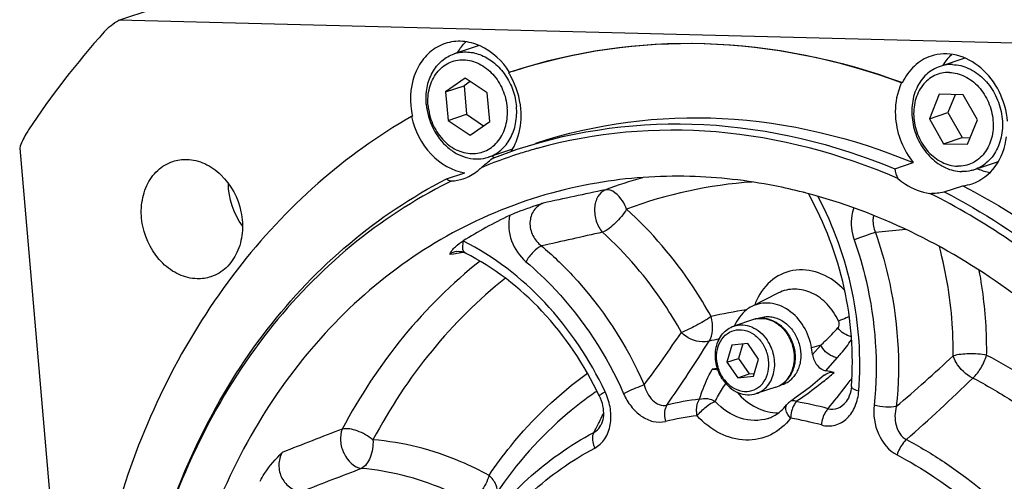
# Model space of a CAD drawing. Header units: millimetres. Extents: x 0 to 420, y 0 to 297.
# Tile 12 of 74: x 163.27 to 180.91, y 38.28 to 46.54. Entities that reach past the tile are written whole.
import ezdxf

# ---------------------------------------------------------------- set-up
doc = ezdxf.new("R2010")
doc.units = ezdxf.units.MM
doc.header["$LTSCALE"] = 23.1
doc.layers.add('COMPONENTS', color=7, linetype='CONTINUOUS')

msp = doc.modelspace()

# ---------------------------------------------------------------- linework, layer by layer
at = {"layer": 'COMPONENTS', "color": 7, "linetype": 'CONTINUOUS'}
for p, q in [((165.04779, 46.53531), (166.60716, 47.0512)), ((185.96243, 45.99346), (165.04779, 46.53531)), ((171.5066, 46.08031), (171.05937, 45.93235)), ((180.2097, 45.8548), (179.76256, 45.70687)), ((172.05195, 45.5992), (172.03539, 45.59362)), ((172.11306, 45.61954), (172.09647, 45.61405)), ((171.25518, 45.49546), (170.90423, 45.24977)), ((170.90423, 45.24977), (171.23601, 45.35953)), ((171.34454, 45.43551), (171.23601, 45.35953)), ((171.23601, 45.35953), (171.28007, 44.8488)), ((171.65021, 45.23044), (171.25518, 45.49546)), ((179.08878, 45.4168), (179.07219, 45.41131)), ((170.90423, 45.24977), (170.94829, 44.73904)), ((171.69428, 44.71971), (171.65021, 45.23044)), ((179.74893, 45.20714), (179.57175, 44.77042)), ((180.17962, 45.19598), (179.74893, 45.20714)), ((180.03319, 45.19977), (179.90353, 44.88018)), ((180.43314, 44.7481), (180.17962, 45.19598)), ((170.30871, 44.81373), (170.29212, 44.80824)), ((170.94829, 44.73904), (171.28007, 44.8488)), ((171.28007, 44.8488), (171.58574, 44.64373)), ((179.57175, 44.77042), (179.90353, 44.88018)), ((179.90353, 44.88018), (180.15704, 44.4323)), ((170.94829, 44.73904), (171.34332, 44.47401)), ((171.34332, 44.47401), (171.69428, 44.71971)), ((179.57175, 44.77042), (179.82526, 44.32254)), ((180.25595, 44.31138), (180.43314, 44.7481)), ((179.82526, 44.32254), (180.15704, 44.4323)), ((179.82526, 44.32254), (180.25595, 44.31138)), ((180.15704, 44.4323), (180.30347, 44.42851)), ((163.27415, 44.24356), (165.41413, 19.44274)), ((172.10275, 44.22359), (171.67184, 44.08103)), ((171.73809, 44.05998), (172.18871, 44.2226)), ((178.95205, 43.87308), (179.28383, 43.98284)), ((180.80689, 43.99842), (180.37503, 43.85555)), ((170.92003, 43.69143), (171.25182, 43.80119)), ((179.83751, 43.46039), (180.16929, 43.57016)), ((171.10281, 42.39387), (171.10181, 42.39372)), ((171.25848, 42.36426), (171.25844, 42.36428)), ((176.86765, 41.64957), (176.38841, 41.40632)), ((176.42297, 41.17384), (176.06921, 41.0568)), ((176.54648, 41.20522), (176.50876, 41.19274)), ((176.03543, 40.71767), (175.94548, 40.40965)), ((176.31792, 40.74586), (176.03543, 40.71767)), ((176.22838, 40.73693), (176.15285, 40.47825)), ((176.51046, 40.46603), (176.31792, 40.74586)), ((177.4795, 40.54546), (177.46044, 40.6648)), ((175.94548, 40.40965), (176.15285, 40.47825)), ((175.94548, 40.40965), (176.13802, 40.12982)), ((176.15285, 40.47825), (176.34539, 40.19842)), ((176.42051, 40.15801), (176.51046, 40.46603)), ((176.13802, 40.12982), (176.34539, 40.19842)), ((176.13802, 40.12982), (176.42051, 40.15801)), ((176.34539, 40.19842), (176.43492, 40.20736)), ((176.82343, 39.96336), (176.46967, 39.84632)), ((176.94129, 40.01183), (176.90376, 39.99941)), ((177.10457, 39.72467), (177.08357, 39.71036)), ((177.18689, 39.78203), (177.10457, 39.72467)), ((173.68663, 39.28406), (173.6868, 39.28438))]:
    msp.add_line(p, q, dxfattribs=at)
at = {"layer": 'COMPONENTS', "color": 9, "linetype": 'CONTINUOUS'}
for p, q in [((179.15049, 42.78484), (178.60435, 42.73464)), ((171.2276, 42.57728), (171.21883, 42.58162)), ((170.97738, 42.34272), (171.04629, 42.35322)), ((171.04629, 42.35322), (171.18606, 42.3745)), ((171.18606, 42.3745), (171.22211, 42.37998)), ((177.62625, 40.71486), (177.46044, 40.6648)), ((177.4795, 40.54546), (177.62625, 40.71486)), ((177.71755, 40.25467), (177.92004, 40.48826)), ((178.1818, 40.11818), (178.15275, 40.08001))]:
    msp.add_line(p, q, dxfattribs=at)
at = {"layer": 'COMPONENTS', "color": 7, "linetype": 'CONTINUOUS'}
for points in [[(171.10181, 42.39372), (171.10544, 42.39426), (171.13329, 42.39625), (171.1621, 42.39456), (171.19171, 42.38917), (171.22198, 42.38003), (171.25252, 42.36719), (171.25844, 42.36428)], [(177.68911, 40.17627), (177.61071, 40.10955), (177.52467, 40.0386), (177.43916, 39.97039), (177.3543, 39.9049), (177.27017, 39.84211), (177.18689, 39.78203)], [(178.1744, 39.97555), (178.17065, 39.93972), (178.16239, 39.89143), (178.15093, 39.84628), (178.13664, 39.80476), (178.11993, 39.76726), (178.10129, 39.73415), (178.08131, 39.70568), (178.07884, 39.70256)], [(173.65764, 39.80758), (173.67345, 39.77206), (173.69207, 39.72278), (173.70674, 39.67467), (173.71776, 39.62796), (173.72553, 39.58212), (173.73013, 39.53756), (173.7317, 39.49474), (173.73036, 39.45321), (173.7262, 39.41342), (173.71933, 39.37589), (173.7098, 39.34049), (173.69778, 39.30779), (173.6868, 39.28438)]]:
    msp.add_lwpolyline(points, dxfattribs=at)
for centre, radius, start, end in [((176.14815, 36.12902), 15.26347, 138.090259, 146.435295), ((171.03678, 44.91039), 1.13376, 34.193546, 34.427485), ((170.84161, 44.8449), 1.40914, 31.401587, 32.095055), ((170.82538, 44.8351), 1.42811, 29.00578, 31.398091), ((175.17242, 36.31597), 9.79365, 108.303438, 108.579584), ((171.71976, 45.12716), 1.44545, 184.956534, 192.523771), ((171.18869, 44.7558), 1.05852, 331.831329, 335.665269), ((174.91969, 35.68875), 8.87313, 107.747524, 110.810152), ((171.2354, 44.73058), 1.00543, 326.943099, 331.84168), ((174.92195, 35.68165), 8.88058, 105.947042, 107.747447), ((174.92268, 35.67913), 8.88321, 105.528104, 105.947073), ((174.91585, 35.6991), 8.86209, 110.810697, 112.389181), ((172.12344, 45.02341), 1.00404, 247.140335, 248.146098), ((172.11738, 45.00812), 0.98759, 248.14229, 250.55025), ((174.94254, 35.63718), 8.92952, 116.111634, 116.528991), ((170.96785, 44.46021), 0.8061, 273.172348, 288.219051), ((175.05311, 35.12054), 8.61939, 88.494515, 99.628609), ((180.08648, 44.36822), 0.80235, 275.92461, 288.282607), ((174.91881, 34.03616), 9.71547, 75.414683, 75.764829), ((175.66015, 35.45535), 8.39696, 115.465756, 121.932488), ((176.42496, 40.51245), 0.72966, 34.53032, 34.846817), ((176.43316, 40.51463), 0.7279, 34.530322, 34.761746), ((176.5936, 34.49262), 5.86136, 98.025976, 98.959931), ((176.5608, 33.81283), 6.54487, 78.478113, 79.820045), ((176.48397, 40.51419), 0.74072, 212.90706, 214.528155), ((176.41071, 40.48861), 0.64564, 214.529399, 216.291589), ((177.25353, 39.46041), 0.30226, 124.20073, 142.36668)]:
    msp.add_arc(centre, radius, start, end, dxfattribs=at)
at = {"layer": 'COMPONENTS', "color": 9, "linetype": 'CONTINUOUS'}
for centre, radius, start, end in [((176.63277, 35.86911), 8.14756, 105.662517, 110.593946), ((176.92797, 35.72488), 7.92868, 93.836771, 110.540505), ((213.15363, -144.74798), 192.32034, 101.8176409, 102.1569754), ((214.85513, -143.96801), 191.18287, 102.4260699, 102.7621612), ((177.51459, 41.03749), 1.14575, 154.856272, 159.857018), ((177.16404, 35.00722), 6.39785, 97.818805, 103.581089), ((176.55534, 40.77367), 0.4215, 103.912395, 108.303386), ((176.55575, 40.77207), 0.42314, 103.145933, 103.913915), ((148.9674, 58.79969), 31.67478, 323.601965, 325.685337), ((176.412, 40.50823), 0.7367, 34.241775, 34.530279), ((148.01032, 58.22076), 32.65809, 325.328282, 327.732199), ((177.05668, 34.86155), 6.0944, 101.8235, 103.589019), ((160.30438, 61.61839), 28.85831, 310.325806, 313.031259), ((173.2442, 45.53297), 7.03901, 309.002835, 311.064759), ((163.27739, 51.42832), 18.70991, 322.287936, 322.660234), ((159.33206, 61.64431), 30.07999, 311.234494, 314.327985), ((177.16809, 34.67642), 6.30992, 124.265972, 124.579147), ((172.76976, 39.41009), 1.09915, 24.048127, 25.387402), ((176.69102, 40.36355), 0.42153, 288.308866, 292.163548), ((162.66821, 51.90272), 19.48201, 320.75349, 322.280111), ((176.14872, 34.22438), 5.5671, 97.15267, 103.287892), ((176.1018, 33.46219), 6.33478, 74.865796, 80.133878), ((156.28714, 48.22752), 19.51152, 332.878531, 333.387225), ((176.08145, 34.1071), 5.38542, 97.152711, 103.287938), ((176.03605, 33.36978), 6.12805, 74.865746, 80.133835), ((218.52002, -89.98397), 138.34185, 110.9513361, 111.4281873), ((155.20258, 48.78543), 20.73116, 332.304132, 332.592241), ((155.6642, 48.54608), 20.21119, 332.592238, 332.879813), ((220.5129, -94.77887), 142.75045, 110.9823858, 111.4366097)]:
    msp.add_arc(centre, radius, start, end, dxfattribs=at)
at = {"layer": 'COMPONENTS', "color": 7, "linetype": 'CONTINUOUS'}
for points in [[(164.78911, 46.3244), (164.86346, 46.40716), (164.95143, 46.47971), (165.04779, 46.53531)], [(171.11792, 45.95334), (171.15943, 46.02407), (171.21008, 46.09037), (171.26855, 46.14789)], [(179.82111, 45.72786), (179.86268, 45.79871), (179.91344, 45.86511), (179.97202, 45.92269)], [(172.25243, 44.94525), (172.23498, 45.14748), (172.1728, 45.35007), (172.07436, 45.52758)], [(178.96632, 44.77131), (178.99068, 44.48903), (179.10453, 44.20222), (179.28383, 43.98284)], [(166.01793, 44.00542), (166.09763, 44.03176), (166.18319, 44.04396), (166.2671, 44.04179)], [(171.54032, 43.89315), (171.60871, 43.94569), (171.67446, 44.00176), (171.73809, 44.05998)], [(178.95205, 43.87308), (178.96126, 43.81298), (178.97961, 43.75313), (179.00856, 43.69966)], [(180.43658, 43.87275), (180.50875, 43.84233), (180.58515, 43.82015), (180.66261, 43.80857)], [(167.26446, 42.8501), (167.10679, 43.06576), (167.01474, 43.34382), (167.01264, 43.61097)], [(179.57991, 43.43337), (179.66624, 43.43439), (179.75265, 43.4445), (179.83751, 43.46039)], [(166.70074, 41.94037), (166.62104, 41.91403), (166.53548, 41.90183), (166.45157, 41.904)], [(175.68073, 40.28246), (175.71475, 40.28783), (175.75101, 40.28323), (175.78351, 40.27182)]]:
    msp.add_open_spline(points, degree=3, dxfattribs=at)
for points, knots in [([(170.89742, 46.11577), (170.79794, 46.08285), (170.60623, 45.97257), (170.32038, 45.61074), (170.25922, 45.2399), (170.27972, 45.00228)], [0, 0, 0, 0, 0.23131637, 0.47349336, 1, 1, 1, 1]), ([(172.05198, 45.59911), (171.92622, 45.79962), (171.65659, 46.05705), (171.21424, 46.17442), (170.99624, 46.14846), (170.89742, 46.11577)], [0, 0, 0, 0, 0.52634928, 0.76854343, 1, 1, 1, 1]), ([(179.07219, 45.41131), (177.94416, 45.82685), (175.58781, 46.31611), (173.19588, 45.97771), (172.09673, 45.61413)], [0, 0, 0, 0, 0.50940845, 1, 1, 1, 1]), ([(172.11332, 45.61962), (173.21247, 45.9832), (175.6044, 46.3216), (177.96075, 45.83234), (179.08878, 45.4168)], [0, 0, 0, 0, 0.49059155, 1, 1, 1, 1]), ([(170.55746, 45.02763), (170.5488, 45.12799), (170.55751, 45.32664), (170.65268, 45.60007), (170.82277, 45.8162), (170.97854, 45.90561), (171.05937, 45.93235)], [0, 0, 0, 0, 0.27210843, 0.52922208, 0.77000667, 1, 1, 1, 1]), ([(171.05937, 45.93235), (171.1366, 45.9579), (171.30608, 45.97958), (171.56006, 45.91744), (171.79268, 45.77116), (171.91791, 45.63022), (171.97195, 45.55138)], [0, 0, 0, 0, 0.23101002, 0.47202356, 0.72854445, 1, 1, 1, 1]), ([(179.6009, 45.89037), (179.49123, 45.8541), (179.28042, 45.72736), (179.14067, 45.52715), (179.08878, 45.4168)], [0, 0, 0, 0, 0.4864578, 1, 1, 1, 1]), ([(180.97221, 44.72526), (180.95641, 44.90834), (180.85446, 45.26675), (180.52835, 45.69678), (180.08007, 45.94549), (179.74471, 45.93793), (179.6009, 45.89037)], [0, 0, 0, 0, 0.27085117, 0.53437336, 0.7767628, 1, 1, 1, 1]), ([(170.59057, 45.0031), (170.58136, 45.10979), (170.59604, 45.32038), (170.70633, 45.55703), (170.84077, 45.69703), (170.95818, 45.77296), (171.08911, 45.81807), (171.22811, 45.83053), (171.36946, 45.81), (171.55676, 45.7391), (171.76742, 45.57318), (171.94287, 45.29506), (171.99839, 45.07702), (172.00794, 44.96638)], [0, 0, 0, 0, 0.1321488, 0.25493292, 0.3131428, 0.36978578, 0.42582964, 0.48236388, 0.54037801, 0.60057491, 0.72784173, 0.86295753, 1, 1, 1, 1]), ([(179.76256, 45.70687), (179.71775, 45.69204), (179.63043, 45.65197), (179.47374, 45.53359), (179.32383, 45.31806), (179.24382, 45.00141), (179.26468, 44.66071), (179.38282, 44.33538), (179.5848, 44.06308), (179.84825, 43.8764), (180.05298, 43.82545), (180.15149, 43.82289)], [0, 0, 0, 0, 0.05563388, 0.11214727, 0.22991699, 0.35657873, 0.49032996, 0.62636599, 0.75899745, 0.88386729, 1, 1, 1, 1]), ([(179.98611, 45.73953), (179.96704, 45.74002), (179.89151, 45.73883), (179.81615, 45.7246), (179.76256, 45.70687)], [0, 0, 0, 0, 0.25251953, 1, 1, 1, 1]), ([(179.98611, 45.73953), (180.08461, 45.73698), (180.28935, 45.68602), (180.5528, 45.49934), (180.75478, 45.22704), (180.87292, 44.90171), (180.89377, 44.56101), (180.81376, 44.24436), (180.66386, 44.02883), (180.50717, 43.91045), (180.41985, 43.87038), (180.37503, 43.85555)], [0, 0, 0, 0, 0.11613271, 0.24100255, 0.37363401, 0.50967004, 0.64342127, 0.77008301, 0.88785273, 0.94436612, 1, 1, 1, 1]), ([(171.97456, 45.54755), (172.03077, 45.46483), (172.12181, 45.28369), (172.16514, 45.08567), (172.17376, 44.98575)], [0, 0, 0, 0, 0.49931024, 1, 1, 1, 1]), ([(179.92993, 45.59963), (179.88413, 45.60082), (179.79225, 45.5926), (179.66138, 45.54748), (179.54396, 45.47155), (179.40952, 45.33157), (179.29927, 45.09468), (179.2765, 44.77198), (179.35878, 44.44917), (179.53428, 44.17076), (179.74496, 44.0049), (179.93218, 43.93399), (180.02796, 43.92011), (180.07495, 43.91889)], [0, 0, 0, 0, 0.05653546, 0.11257782, 0.16922148, 0.22743117, 0.35021478, 0.48236393, 0.61940669, 0.75452189, 0.88178921, 0.94198462, 1, 1, 1, 1]), ([(179.92993, 45.59963), (179.97693, 45.59841), (180.0727, 45.58452), (180.25992, 45.51361), (180.47061, 45.34776), (180.6461, 45.06935), (180.72838, 44.74654), (180.70561, 44.42384), (180.59536, 44.18695), (180.46093, 44.04697), (180.34351, 43.97104), (180.21263, 43.92592), (180.12075, 43.9177), (180.07495, 43.91889)], [0, 0, 0, 0, 0.05801538, 0.11821079, 0.24547811, 0.38059331, 0.51763607, 0.64978522, 0.77256883, 0.83077852, 0.88742218, 0.94346454, 1, 1, 1, 1]), ([(179.07219, 45.41131), (179.04983, 45.36376), (178.97174, 45.16004), (178.95212, 44.93581), (178.96632, 44.77131)], [0, 0, 0, 0, 0.24141171, 1, 1, 1, 1]), ([(170.55746, 45.02763), (170.57029, 44.87885), (170.65284, 44.58788), (170.87893, 44.29029), (171.11174, 44.13111), (171.29819, 44.05994), (171.48928, 44.03973), (171.61361, 44.06177), (171.67184, 44.08103)], [0, 0, 0, 0, 0.26980706, 0.5323252, 0.65680953, 0.77546803, 0.88916817, 1, 1, 1, 1]), ([(170.59057, 45.0031), (170.60011, 44.89246), (170.65563, 44.67442), (170.83109, 44.3963), (171.04174, 44.23038), (171.22904, 44.15948), (171.3704, 44.13895), (171.5094, 44.1514), (171.64033, 44.19652), (171.75773, 44.27245), (171.89217, 44.41245), (172.00247, 44.6491), (172.01715, 44.85969), (172.00794, 44.96638)], [0, 0, 0, 0, 0.13704247, 0.27215827, 0.39942509, 0.45962199, 0.51763612, 0.57417036, 0.63021422, 0.6868572, 0.74506708, 0.8678512, 1, 1, 1, 1]), ([(171.67184, 44.08103), (171.75268, 44.10777), (171.90845, 44.19718), (172.07854, 44.41331), (172.17371, 44.68674), (172.18242, 44.8854), (172.17376, 44.98575)], [0, 0, 0, 0, 0.22999333, 0.47077792, 0.72789157, 1, 1, 1, 1]), ([(170.29212, 44.80824), (169.69563, 44.46683), (168.55601, 43.64735), (166.59039, 41.54057), (165.57918, 39.54216), (165.12498, 38.13763)], [0, 0, 0, 0, 0.23962625, 0.48532878, 1, 1, 1, 1]), ([(170.29212, 44.80824), (170.34717, 44.56007), (170.57393, 44.10438), (171.02444, 43.83591), (171.25182, 43.80119)], [0, 0, 0, 0, 0.52497653, 1, 1, 1, 1]), ([(172.15317, 44.31962), (172.17435, 44.36642), (172.24814, 44.56616), (172.26628, 44.78475), (172.25243, 44.94525)], [0, 0, 0, 0, 0.24179128, 1, 1, 1, 1]), ([(172.52194, 44.33283), (173.58796, 44.68525), (175.92424, 44.98629), (178.20229, 44.43193), (179.28383, 43.98284)], [0, 0, 0, 0, 0.48947196, 1, 1, 1, 1]), ([(172.18872, 44.22259), (173.25491, 44.57527), (175.59169, 44.87667), (177.87028, 44.32227), (178.95205, 43.87308)], [0, 0, 0, 0, 0.4894717, 1, 1, 1, 1]), ([(163.42968, 44.56787), (163.41338, 44.54337), (163.35047, 44.44099), (163.30222, 44.32978), (163.27415, 44.24356)], [0, 0, 0, 0, 0.24501389, 1, 1, 1, 1]), ([(179.00856, 43.69966), (177.98006, 44.14494), (175.81793, 44.7219), (173.57872, 44.52544), (172.54455, 44.23809)], [0, 0, 0, 0, 0.51079927, 1, 1, 1, 1]), ([(180.33818, 43.60637), (180.50157, 43.66046), (180.80985, 43.8987), (180.93061, 44.25945), (180.95222, 44.44807)], [0, 0, 0, 0, 0.47548715, 1, 1, 1, 1]), ([(166.45157, 41.904), (166.34168, 41.90685), (166.1132, 41.96388), (165.7153, 42.24508), (165.46911, 42.71605), (165.43926, 43.21829), (165.52877, 43.57202), (165.72516, 43.8557), (165.91774, 43.97231), (166.01793, 44.00542)], [0, 0, 0, 0, 0.11656348, 0.24187467, 0.50856748, 0.64280061, 0.76991594, 0.88810866, 1, 1, 1, 1]), ([(166.2671, 44.04179), (166.37699, 44.03894), (166.60547, 43.98191), (167.00337, 43.70071), (167.24956, 43.22974), (167.27941, 42.7275), (167.1899, 42.37377), (166.99351, 42.09009), (166.80093, 41.97348), (166.70074, 41.94037)], [0, 0, 0, 0, 0.11656348, 0.24187467, 0.50856748, 0.64280061, 0.76991594, 0.88810866, 1, 1, 1, 1]), ([(171.21988, 43.69451), (171.30927, 43.72407), (171.42317, 43.78639), (171.51751, 43.87048), (171.54032, 43.89315)], [0, 0, 0, 0, 0.74539663, 1, 1, 1, 1]), ([(180.37503, 43.85555), (180.35719, 43.84965), (180.28449, 43.82905), (180.20819, 43.82142), (180.15149, 43.82289)], [0, 0, 0, 0, 0.24887457, 1, 1, 1, 1]), ([(165.70956, 36.95891), (165.91865, 37.69835), (166.45632, 39.11732), (167.63102, 41.01841), (169.12042, 42.5854), (170.30216, 43.37506), (170.92003, 43.69143)], [0, 0, 0, 0, 0.26365489, 0.51723058, 0.76183215, 1, 1, 1, 1]), ([(170.95416, 43.6265), (170.33502, 43.31742), (169.14953, 42.5417), (167.65232, 40.99212), (166.46882, 39.1055), (165.92529, 37.69432), (165.71325, 36.95843)], [0, 0, 0, 0, 0.2382409, 0.48281315, 0.73633967, 1, 1, 1, 1]), ([(173.61142, 43.61851), (172.98683, 43.51179), (171.75355, 43.15316), (170.0649, 42.20088), (168.59936, 40.87132), (166.98469, 38.62846), (165.79592, 35.12912), (165.82036, 30.57219), (167.22154, 26.13372), (169.82152, 22.3728), (172.80776, 20.16289), (175.42402, 19.2216), (176.75728, 19.0367), (177.41234, 19.01973)], [0, 0, 0, 0, 0.05574395, 0.11182555, 0.16915458, 0.22842312, 0.35342745, 0.48657466, 0.62309977, 0.75680218, 0.88267487, 0.94235279, 1, 1, 1, 1]), ([(170.92003, 43.69143), (170.92602, 43.68669), (170.95361, 43.66783), (170.98693, 43.65813), (171.01246, 43.65534)], [0, 0, 0, 0, 0.22921977, 1, 1, 1, 1]), ([(177.30787, 43.45331), (177.14005, 43.49588), (176.47323, 43.64621), (175.78973, 43.72374), (175.27957, 43.73696)], [0, 0, 0, 0, 0.25331652, 1, 1, 1, 1]), ([(179.00856, 43.69966), (179.05017, 43.66252), (179.21723, 43.53212), (179.42458, 43.44988), (179.57991, 43.43337)], [0, 0, 0, 0, 0.26313344, 1, 1, 1, 1]), ([(183.95669, 38.69931), (183.12427, 39.851), (181.17587, 41.85783), (178.64799, 43.10479), (177.36537, 43.43853)], [0, 0, 0, 0, 0.5174227, 1, 1, 1, 1]), ([(178.1744, 39.97557), (178.22041, 40.56487), (178.12615, 41.77264), (177.69655, 42.90373), (177.40455, 43.42866)], [0, 0, 0, 0, 0.49597966, 1, 1, 1, 1]), ([(184.58349, 39.02184), (183.92378, 39.96043), (182.42707, 41.65772), (180.55787, 42.94471), (179.57991, 43.43337)], [0, 0, 0, 0, 0.51204771, 1, 1, 1, 1]), ([(179.83751, 43.46039), (181.22336, 42.74246), (183.7965, 40.6905), (185.55954, 37.93528), (186.23579, 36.42712)], [0, 0, 0, 0, 0.48567535, 1, 1, 1, 1]), ([(180.16929, 43.57016), (181.55514, 42.85222), (184.12828, 40.80026), (185.89132, 38.04504), (186.56758, 36.53688)], [0, 0, 0, 0, 0.48567526, 1, 1, 1, 1]), ([(172.04969, 43.03648), (172.09427, 43.0577), (172.2916, 43.14197), (172.49548, 43.20937), (172.65274, 43.25944)], [0, 0, 0, 0, 0.23025802, 1, 1, 1, 1]), ([(171.04899, 42.44722), (171.05882, 42.45791), (171.11019, 42.50893), (171.16978, 42.55105), (171.21883, 42.58162)], [0, 0, 0, 0, 0.20082103, 1, 1, 1, 1]), ([(170.97738, 42.34272), (170.98166, 42.35108), (171.00145, 42.38845), (171.0267, 42.423), (171.04899, 42.44722)], [0, 0, 0, 0, 0.2219873, 1, 1, 1, 1]), ([(173.65763, 39.80759), (173.39551, 40.35993), (172.72775, 41.36279), (171.77027, 42.10635), (171.25848, 42.36426)], [0, 0, 0, 0, 0.51615308, 1, 1, 1, 1]), ([(177.46044, 40.6648), (177.43888, 40.79972), (177.34475, 41.0584), (177.07898, 41.35388), (176.73069, 41.4989), (176.48782, 41.45677), (176.38843, 41.40633)], [0, 0, 0, 0, 0.27404486, 0.53675745, 0.77644943, 1, 1, 1, 1]), ([(176.38843, 41.40633), (176.35498, 41.38935), (176.22366, 41.30623), (176.12778, 41.17297), (176.08229, 41.065)], [0, 0, 0, 0, 0.24254511, 1, 1, 1, 1]), ([(177.02378, 40.92937), (176.98836, 40.98025), (176.90619, 41.07131), (176.75353, 41.16565), (176.58616, 41.20543), (176.47423, 41.19079), (176.42297, 41.17384)], [0, 0, 0, 0, 0.26857809, 0.52397051, 0.76612781, 1, 1, 1, 1]), ([(176.54649, 41.20522), (176.57478, 41.21458), (176.63403, 41.22729), (176.72579, 41.22711), (176.81793, 41.20791), (176.93928, 41.15718), (177.07676, 41.04939), (177.19786, 40.87188), (177.26609, 40.66429), (177.27232, 40.48276), (177.24466, 40.34584), (177.20889, 40.25202), (177.15887, 40.16893), (177.11626, 40.12163), (177.09322, 40.10082)], [0, 0, 0, 0, 0.05543002, 0.11169865, 0.16951003, 0.22933617, 0.35510997, 0.48802192, 0.62361635, 0.75643804, 0.82053741, 0.88249804, 0.94225049, 1, 1, 1, 1]), ([(176.65225, 41.18672), (176.68853, 41.18065), (176.76138, 41.15938), (176.86309, 41.10384), (176.95541, 41.02662), (177.00758, 40.96361), (177.03115, 40.92965)], [0, 0, 0, 0, 0.23513448, 0.48031037, 0.73573575, 1, 1, 1, 1]), ([(175.8621, 40.11177), (175.80835, 40.19482), (175.75179, 40.33693), (175.73344, 40.53283), (175.74859, 40.67588), (175.79225, 40.8071), (175.86246, 40.91948), (175.95575, 41.00642), (176.03061, 41.04403), (176.06921, 41.0568)], [0, 0, 0, 0, 0.26904051, 0.40287955, 0.53280332, 0.6572897, 0.77587596, 0.8894064, 1, 1, 1, 1]), ([(175.87881, 40.12264), (175.8375, 40.18269), (175.77474, 40.31701), (175.74794, 40.53277), (175.79127, 40.73703), (175.90251, 40.90046), (176.06939, 40.99333), (176.26141, 40.99501), (176.44268, 40.91021), (176.53756, 40.81055), (176.57713, 40.75304)], [0, 0, 0, 0, 0.13703367, 0.27318628, 0.40218193, 0.52132854, 0.63374496, 0.74722356, 0.86877616, 1, 1, 1, 1]), ([(176.06921, 41.0568), (176.11962, 41.07348), (176.23022, 41.08766), (176.396, 41.04727), (176.54793, 40.95201), (176.6298, 40.86018), (176.66515, 40.80879)], [0, 0, 0, 0, 0.23104807, 0.47207028, 0.72855973, 1, 1, 1, 1]), ([(176.82343, 39.96336), (176.86353, 39.97663), (176.9411, 40.01573), (177.03717, 40.10605), (177.10854, 40.22217), (177.15178, 40.35689), (177.16522, 40.50278), (177.14326, 40.70097), (177.08275, 40.84369), (177.02607, 40.92605)], [0, 0, 0, 0, 0.11245047, 0.22742257, 0.34681329, 0.47143423, 0.60090447, 0.7338132, 1, 1, 1, 1]), ([(177.03282, 40.92723), (177.07726, 40.86265), (177.14561, 40.71877), (177.17332, 40.52306), (177.15775, 40.37059), (177.12792, 40.2642), (177.0808, 40.16865), (177.03804, 40.11343), (177.01443, 40.08901)], [0, 0, 0, 0, 0.26105363, 0.52097991, 0.64725721, 0.76938743, 0.88690982, 1, 1, 1, 1]), ([(175.89032, 40.10646), (175.93094, 40.05115), (176.02708, 39.95602), (176.20795, 39.87815), (176.39709, 39.88567), (176.55961, 39.98161), (176.667, 40.14518), (176.70789, 40.34778), (176.68025, 40.56103), (176.61797, 40.69368), (176.57713, 40.75304)], [0, 0, 0, 0, 0.13061055, 0.25153667, 0.36480141, 0.47749869, 0.59713058, 0.72650964, 0.8628585, 1, 1, 1, 1]), ([(176.46967, 39.84633), (176.50897, 39.85933), (176.58513, 39.89784), (176.67955, 39.98718), (176.74988, 40.10262), (176.79253, 40.23717), (176.80555, 40.3834), (176.78307, 40.58251), (176.72215, 40.72595), (176.66515, 40.80879)], [0, 0, 0, 0, 0.11048904, 0.2240104, 0.34272427, 0.46744217, 0.59760786, 0.73157551, 1, 1, 1, 1]), ([(177.4795, 40.54546), (177.49033, 40.47769), (177.53971, 40.35083), (177.6562, 40.26569), (177.71755, 40.25467)], [0, 0, 0, 0, 0.5240744, 1, 1, 1, 1]), ([(177.68911, 40.17627), (177.72467, 40.20699), (177.7887, 40.23466), (177.85218, 40.22906), (177.86809, 40.22581)], [0, 0, 0, 0, 0.74322064, 1, 1, 1, 1]), ([(175.87373, 40.09434), (175.90909, 40.04295), (175.99096, 39.95112), (176.14288, 39.85586), (176.30866, 39.81546), (176.41927, 39.82965), (176.46967, 39.84633)], [0, 0, 0, 0, 0.27144027, 0.52792972, 0.76895193, 1, 1, 1, 1]), ([(176.94129, 40.01183), (176.9691, 40.02103), (177.0233, 40.0456), (177.07116, 40.08091), (177.09322, 40.10082)], [0, 0, 0, 0, 0.49636673, 1, 1, 1, 1]), ([(176.12547, 39.87385), (176.22169, 39.76089), (176.44721, 39.57404), (176.7351, 39.50061), (176.87118, 39.5026)], [0, 0, 0, 0, 0.52161687, 1, 1, 1, 1]), ([(176.68251, 39.40325), (176.7141, 39.4137), (176.84174, 39.46709), (176.95032, 39.56195), (177.01414, 39.64495)], [0, 0, 0, 0, 0.24112551, 1, 1, 1, 1]), ([(167.58194, 38.27694), (167.60329, 38.32499), (167.71172, 38.5158), (167.86287, 38.67675), (167.97893, 38.79516)], [0, 0, 0, 0, 0.24075437, 1, 1, 1, 1])]:
    msp.add_open_spline(points, degree=3, knots=knots, dxfattribs=at)
at = {"layer": 'COMPONENTS', "color": 9, "linetype": 'CONTINUOUS'}
for points, knots in [([(173.76692, 43.49601), (173.71146, 43.47357), (173.61076, 43.37259), (173.56005, 43.16178), (173.58999, 42.9333), (173.66563, 42.79238), (173.71646, 42.73629)], [0, 0, 0, 0, 0.20913544, 0.45956396, 0.73541009, 1, 1, 1, 1]), ([(174.14603, 43.1495), (174.12744, 43.20108), (174.05628, 43.35487), (173.88701, 43.51675), (173.76692, 43.49601)], [0, 0, 0, 0, 0.31031903, 1, 1, 1, 1]), ([(172.65274, 43.25944), (172.58664, 43.23375), (172.4638, 43.13565), (172.39549, 42.90665), (172.45046, 42.66776), (172.55758, 42.53925), (172.62199, 42.49177)], [0, 0, 0, 0, 0.23113226, 0.47746036, 0.73923265, 1, 1, 1, 1]), ([(178.3076, 39.89734), (178.3538, 40.48917), (178.26773, 41.7009), (177.85772, 42.84285), (177.57788, 43.37696)], [0, 0, 0, 0, 0.49609233, 1, 1, 1, 1]), ([(174.14603, 43.1495), (174.09081, 43.05727), (173.96121, 42.90298), (173.8022, 42.77232), (173.71646, 42.73629)], [0, 0, 0, 0, 0.5361554, 1, 1, 1, 1]), ([(175.66169, 41.22618), (175.56063, 41.40867), (175.13629, 42.10857), (174.59906, 42.74142), (174.14603, 43.1495)], [0, 0, 0, 0, 0.25491532, 1, 1, 1, 1]), ([(178.21771, 43.17162), (178.20177, 43.12803), (178.15374, 42.94122), (178.17619, 42.73935), (178.22443, 42.60193)], [0, 0, 0, 0, 0.24166789, 1, 1, 1, 1]), ([(172.04969, 43.03648), (172.02057, 42.88755), (172.05058, 42.5702), (172.2281, 42.30607), (172.34389, 42.2091)], [0, 0, 0, 0, 0.50120681, 1, 1, 1, 1]), ([(178.57153, 43.03746), (178.56593, 43.01323), (178.55202, 42.91126), (178.57369, 42.80597), (178.60435, 42.73464)], [0, 0, 0, 0, 0.24259991, 1, 1, 1, 1]), ([(175.12931, 40.94343), (175.03511, 41.11354), (174.63955, 41.76597), (174.13876, 42.35589), (173.71646, 42.73629)], [0, 0, 0, 0, 0.25491532, 1, 1, 1, 1]), ([(178.60435, 42.73464), (178.57708, 42.72553), (178.4501, 42.68224), (178.32354, 42.63776), (178.22443, 42.60193)], [0, 0, 0, 0, 0.2143712, 1, 1, 1, 1]), ([(178.60435, 42.73464), (178.69284, 42.48259), (178.9876, 41.47293), (179.06376, 40.39715), (178.97955, 39.61748)], [0, 0, 0, 0, 0.25408915, 1, 1, 1, 1]), ([(171.25844, 42.36428), (171.24648, 42.37031), (171.21761, 42.40158), (171.20757, 42.48064), (171.21814, 42.54246), (171.2276, 42.57728)], [0, 0, 0, 0, 0.1761876, 0.52543214, 1, 1, 1, 1]), ([(173.76277, 39.88134), (173.48701, 40.46242), (172.78139, 41.52064), (171.76972, 42.30408), (171.2276, 42.57728)], [0, 0, 0, 0, 0.51444606, 1, 1, 1, 1]), ([(178.22443, 42.60193), (178.30853, 42.36238), (178.58866, 41.40281), (178.66105, 40.3804), (178.58102, 39.63942)], [0, 0, 0, 0, 0.25408915, 1, 1, 1, 1]), ([(172.62198, 42.49177), (172.56517, 42.4676), (172.46089, 42.37792), (172.37823, 42.27216), (172.34389, 42.2091)], [0, 0, 0, 0, 0.46231483, 1, 1, 1, 1]), ([(172.62198, 42.49177), (172.816, 42.32928), (173.56903, 41.61456), (174.14656, 40.7211), (174.46287, 40.00415)], [0, 0, 0, 0, 0.24410741, 1, 1, 1, 1]), ([(179.99721, 40.5235), (179.99917, 40.68643), (179.98415, 41.3445), (179.87862, 42.00014), (179.75253, 42.47888)], [0, 0, 0, 0, 0.24762363, 1, 1, 1, 1]), ([(171.52104, 42.22013), (171.01903, 41.82189), (170.08548, 40.89492), (169.36363, 39.79727), (169.05245, 39.21133)], [0, 0, 0, 0, 0.49131296, 1, 1, 1, 1]), ([(172.34389, 42.2091), (172.52827, 42.05468), (173.24395, 41.37541), (173.79283, 40.52628), (174.09345, 39.8449)], [0, 0, 0, 0, 0.2441074, 1, 1, 1, 1]), ([(178.05256, 41.69828), (177.93746, 41.82063), (177.6693, 42.01789), (177.1852, 42.10069), (176.73729, 41.92102), (176.54402, 41.66608), (176.47741, 41.52431)], [0, 0, 0, 0, 0.26787136, 0.51330116, 0.75020235, 1, 1, 1, 1]), ([(180.59784, 40.53809), (180.59935, 40.66402), (180.59269, 41.17193), (180.53548, 41.67906), (180.46572, 42.05456)], [0, 0, 0, 0, 0.24797193, 1, 1, 1, 1]), ([(171.97582, 41.91524), (171.49341, 41.53182), (170.59628, 40.63982), (169.90234, 39.58417), (169.6031, 39.02072)], [0, 0, 0, 0, 0.4913274, 1, 1, 1, 1]), ([(177.94507, 41.14671), (177.89432, 41.25629), (177.76187, 41.45538), (177.48459, 41.66343), (177.16586, 41.74344), (176.95695, 41.6949), (176.86765, 41.64957)], [0, 0, 0, 0, 0.27484468, 0.53324588, 0.77209154, 1, 1, 1, 1]), ([(175.66169, 41.22618), (175.57428, 41.16673), (175.4, 41.06573), (175.21902, 40.97616), (175.12931, 40.94343)], [0, 0, 0, 0, 0.52536479, 1, 1, 1, 1]), ([(175.62476, 40.78535), (175.66308, 40.84159), (175.70101, 40.99525), (175.68328, 41.14664), (175.66169, 41.22618)], [0, 0, 0, 0, 0.45228175, 1, 1, 1, 1]), ([(176.45951, 41.18412), (176.50844, 41.19555), (176.61358, 41.20073), (176.76805, 41.15486), (176.90907, 41.06133), (176.98561, 40.97423), (177.01892, 40.92582)], [0, 0, 0, 0, 0.23118206, 0.47303158, 0.72961328, 1, 1, 1, 1]), ([(177.93434, 41.02272), (177.94062, 41.02957), (177.9644, 41.06618), (177.95918, 41.11624), (177.94507, 41.14671)], [0, 0, 0, 0, 0.21672528, 1, 1, 1, 1]), ([(178.13648, 41.22594), (178.11871, 41.21783), (178.05563, 41.18974), (177.99179, 41.16314), (177.94507, 41.14671)], [0, 0, 0, 0, 0.28287379, 1, 1, 1, 1]), ([(175.62476, 40.78535), (175.58471, 40.77459), (175.4053, 40.75852), (175.22528, 40.84661), (175.12931, 40.94343)], [0, 0, 0, 0, 0.23327393, 1, 1, 1, 1]), ([(177.62625, 40.71486), (177.65344, 40.73993), (177.75926, 40.83936), (177.86119, 40.94297), (177.93434, 41.02272)], [0, 0, 0, 0, 0.25467846, 1, 1, 1, 1]), ([(176.85004, 39.97317), (176.8873, 39.98834), (176.95888, 40.03039), (177.07776, 40.15446), (177.16412, 40.37232), (177.15365, 40.65974), (177.07583, 40.84222), (177.02101, 40.92276)], [0, 0, 0, 0, 0.11083686, 0.22511082, 0.46836105, 0.73161464, 1, 1, 1, 1]), ([(177.92004, 40.48826), (177.94291, 40.51465), (178.03184, 40.61919), (178.11681, 40.7271), (178.17741, 40.80953)], [0, 0, 0, 0, 0.25449272, 1, 1, 1, 1]), ([(177.92004, 40.48826), (177.89035, 40.49329), (177.76999, 40.53332), (177.66862, 40.62878), (177.62624, 40.71486)], [0, 0, 0, 0, 0.23885126, 1, 1, 1, 1]), ([(180.59784, 40.53809), (180.49279, 40.55512), (180.29131, 40.5637), (180.08853, 40.54847), (179.99721, 40.5235)], [0, 0, 0, 0, 0.52920228, 1, 1, 1, 1]), ([(180.3509, 40.12654), (180.22702, 40.18499), (180.08576, 40.31857), (180.00971, 40.48248), (179.99721, 40.5235)], [0, 0, 0, 0, 0.76158171, 1, 1, 1, 1]), ([(180.3509, 40.12654), (180.4092, 40.17859), (180.50837, 40.30925), (180.57512, 40.45802), (180.59784, 40.53809)], [0, 0, 0, 0, 0.4842738, 1, 1, 1, 1]), ([(180.59784, 40.53809), (180.82606, 40.4196), (181.73946, 39.89125), (182.55639, 39.20106), (183.10215, 38.61996)], [0, 0, 0, 0, 0.24389287, 1, 1, 1, 1]), ([(175.45554, 39.74815), (175.46746, 39.79195), (175.52675, 39.97638), (175.61048, 40.15203), (175.68073, 40.28246)], [0, 0, 0, 0, 0.23452538, 1, 1, 1, 1]), ([(171.68391, 38.38332), (171.80518, 38.56332), (172.30827, 39.24698), (172.93164, 39.8437), (173.44577, 40.2105)], [0, 0, 0, 0, 0.25576536, 1, 1, 1, 1]), ([(177.67427, 40.06286), (177.63587, 40.03176), (177.47768, 39.90642), (177.31396, 39.78799), (177.18724, 39.70329)], [0, 0, 0, 0, 0.24480068, 1, 1, 1, 1]), ([(180.3509, 40.12654), (180.5877, 40.00359), (181.53506, 39.4508), (182.37293, 38.71672), (182.92447, 38.09784)], [0, 0, 0, 0, 0.24348652, 1, 1, 1, 1]), ([(173.58693, 39.87165), (173.41576, 39.75366), (172.74262, 39.2392), (172.173, 38.593), (171.81623, 38.06344)], [0, 0, 0, 0, 0.24561871, 1, 1, 1, 1]), ([(173.65763, 39.80759), (173.65613, 39.81077), (173.6678, 39.82197), (173.68547, 39.83539), (173.72066, 39.8576), (173.74728, 39.87276), (173.76277, 39.88134)], [0, 0, 0, 0, 0.08122467, 0.27921238, 0.5908481, 1, 1, 1, 1]), ([(174.46287, 40.00415), (174.43575, 39.9947), (174.31053, 39.94652), (174.1877, 39.89209), (174.09345, 39.8449)], [0, 0, 0, 0, 0.21415318, 1, 1, 1, 1]), ([(174.46287, 40.00415), (174.47711, 39.95177), (174.515, 39.8521), (174.60386, 39.72493), (174.72564, 39.63877), (174.82491, 39.63184), (174.86915, 39.64243)], [0, 0, 0, 0, 0.27307621, 0.53137734, 0.77112983, 1, 1, 1, 1]), ([(175.73518, 39.70882), (175.74824, 39.73531), (175.80563, 39.84493), (175.87136, 39.95001), (175.92385, 40.02819)], [0, 0, 0, 0, 0.23877113, 1, 1, 1, 1]), ([(177.63597, 39.28529), (177.71587, 39.26371), (177.89008, 39.2598), (178.11583, 39.39541), (178.26058, 39.62346), (178.30029, 39.80369), (178.3076, 39.89734)], [0, 0, 0, 0, 0.23928111, 0.47613909, 0.7283884, 1, 1, 1, 1]), ([(178.1744, 39.97555), (178.17303, 39.95779), (178.22684, 39.91802), (178.27336, 39.90595), (178.3076, 39.89734)], [0, 0, 0, 0, 0.33539279, 1, 1, 1, 1]), ([(173.57579, 38.87201), (173.64828, 38.91033), (173.77826, 39.03472), (173.86994, 39.29261), (173.86931, 39.57986), (173.81352, 39.76834), (173.77352, 39.858)], [0, 0, 0, 0, 0.22469319, 0.46908555, 0.7309752, 1, 1, 1, 1]), ([(174.09345, 39.8449), (174.12878, 39.76481), (174.21683, 39.61536), (174.39794, 39.43864), (174.6147, 39.33437), (174.7725, 39.33152), (174.84364, 39.34833)], [0, 0, 0, 0, 0.27120641, 0.53106194, 0.77350843, 1, 1, 1, 1]), ([(175.41089, 39.4506), (175.40556, 39.47834), (175.39476, 39.57852), (175.41237, 39.68887), (175.45554, 39.74815)], [0, 0, 0, 0, 0.27803797, 1, 1, 1, 1]), ([(175.41089, 39.4506), (175.45731, 39.51019), (175.55834, 39.60621), (175.67474, 39.68882), (175.73518, 39.70882)], [0, 0, 0, 0, 0.54263865, 1, 1, 1, 1]), ([(176.68251, 39.40325), (176.52639, 39.3516), (176.1529, 39.36105), (175.85719, 39.57401), (175.73518, 39.70882)], [0, 0, 0, 0, 0.47490964, 1, 1, 1, 1]), ([(177.18724, 39.70329), (177.17743, 39.70821), (177.14556, 39.72202), (177.10384, 39.72412), (177.08363, 39.7104)], [0, 0, 0, 0, 0.31004695, 1, 1, 1, 1]), ([(177.18724, 39.70329), (177.17167, 39.68566), (177.11281, 39.59733), (177.08774, 39.4891), (177.08608, 39.4072)], [0, 0, 0, 0, 0.22311368, 1, 1, 1, 1]), ([(177.75569, 39.57727), (177.81129, 39.55978), (177.94398, 39.56921), (178.03939, 39.65356), (178.07883, 39.70255)], [0, 0, 0, 0, 0.48097558, 1, 1, 1, 1]), ([(174.86915, 39.64243), (174.85714, 39.62486), (174.81606, 39.53204), (174.82326, 39.42445), (174.84364, 39.34833)], [0, 0, 0, 0, 0.21264889, 1, 1, 1, 1]), ([(177.08608, 39.4072), (177.06704, 39.42802), (177.01577, 39.49085), (176.97924, 39.59959), (177.01414, 39.64495)], [0, 0, 0, 0, 0.33016557, 1, 1, 1, 1]), ([(177.75569, 39.57726), (177.73924, 39.55984), (177.67621, 39.47365), (177.64351, 39.36719), (177.63597, 39.28529)], [0, 0, 0, 0, 0.22563511, 1, 1, 1, 1]), ([(178.58102, 39.63942), (178.56236, 39.46671), (178.6116, 39.11417), (178.84557, 38.82732), (178.99354, 38.7497)], [0, 0, 0, 0, 0.50972237, 1, 1, 1, 1]), ([(178.97955, 39.61748), (178.91895, 39.6018), (178.78258, 39.60045), (178.64948, 39.61946), (178.58102, 39.63942)], [0, 0, 0, 0, 0.46744252, 1, 1, 1, 1]), ([(178.97955, 39.61748), (178.95235, 39.50807), (178.93723, 39.28411), (179.06591, 39.07197), (179.15906, 39.0236)], [0, 0, 0, 0, 0.51788188, 1, 1, 1, 1]), ([(177.08608, 39.4072), (176.99178, 39.28457), (176.74844, 39.0774), (176.27446, 38.97817), (175.79345, 39.11075), (175.5267, 39.32265), (175.41089, 39.4506)], [0, 0, 0, 0, 0.24244209, 0.47986122, 0.72952622, 1, 1, 1, 1]), ([(169.05245, 39.21133), (169.02529, 39.14585), (169.00956, 38.98974), (169.08403, 38.71482), (169.26138, 38.52571), (169.39669, 38.50587)], [0, 0, 0, 0, 0.24749371, 0.52254966, 1, 1, 1, 1]), ([(169.6031, 39.02072), (169.51914, 39.08969), (169.34451, 39.18536), (169.13976, 39.22991), (169.05245, 39.21133)], [0, 0, 0, 0, 0.54896601, 1, 1, 1, 1]), ([(173.55852, 39.15004), (173.57166, 39.15663), (173.62485, 39.18986), (173.66459, 39.24175), (173.68663, 39.28406)], [0, 0, 0, 0, 0.23552525, 1, 1, 1, 1]), ([(169.6031, 39.02072), (169.60818, 38.91287), (169.58242, 38.72239), (169.47129, 38.5424), (169.39669, 38.50587)], [0, 0, 0, 0, 0.56518157, 1, 1, 1, 1]), ([(171.68391, 38.38332), (171.51893, 38.47313), (170.86339, 38.79086), (170.14185, 38.9773), (169.6031, 39.02072)], [0, 0, 0, 0, 0.2579067, 1, 1, 1, 1]), ([(171.40169, 37.19013), (171.68136, 37.60129), (172.32437, 38.35255), (173.13285, 38.92505), (173.55852, 39.15004)], [0, 0, 0, 0, 0.50806286, 1, 1, 1, 1]), ([(173.55852, 39.15004), (173.54857, 39.13327), (173.51833, 39.04121), (173.54435, 38.94052), (173.57579, 38.87201)], [0, 0, 0, 0, 0.2055292, 1, 1, 1, 1]), ([(179.15906, 39.0236), (179.14048, 39.00708), (179.0676, 38.92779), (179.01638, 38.82902), (178.99354, 38.7497)], [0, 0, 0, 0, 0.23147911, 1, 1, 1, 1]), ([(179.15906, 39.0236), (179.39334, 38.90071), (180.3298, 38.34343), (181.14591, 37.59172), (181.67275, 36.95825)], [0, 0, 0, 0, 0.24305133, 1, 1, 1, 1]), ([(171.48935, 36.97607), (171.7599, 37.3738), (172.38192, 38.10055), (173.16401, 38.65437), (173.57579, 38.87201)], [0, 0, 0, 0, 0.50806286, 1, 1, 1, 1]), ([(167.97893, 38.79516), (167.94016, 38.72762), (167.89774, 38.56653), (167.95382, 38.32669), (168.11401, 38.14388), (168.26838, 38.09649), (168.34167, 38.09645)], [0, 0, 0, 0, 0.25086378, 0.51120905, 0.76395731, 1, 1, 1, 1]), ([(178.99354, 38.7497), (179.22017, 38.63082), (180.12607, 38.09173), (180.91555, 37.36455), (181.42519, 36.75176)], [0, 0, 0, 0, 0.24305132, 1, 1, 1, 1]), ([(171.33637, 37.91171), (171.18258, 37.99543), (170.5715, 38.2916), (169.8989, 38.4654), (169.39669, 38.50587)], [0, 0, 0, 0, 0.25790671, 1, 1, 1, 1]), ([(171.68391, 38.38332), (171.65238, 38.27947), (171.56032, 38.10215), (171.41845, 37.94877), (171.33637, 37.91171)], [0, 0, 0, 0, 0.54647604, 1, 1, 1, 1]), ([(171.81623, 38.06344), (171.83726, 38.10723), (171.81254, 38.24156), (171.73476, 38.33314), (171.68391, 38.38332)], [0, 0, 0, 0, 0.40473987, 1, 1, 1, 1])]:
    msp.add_open_spline(points, degree=3, knots=knots, dxfattribs=at)
for points in [[(171.10181, 42.39372), (171.05752, 42.38677), (171.01378, 42.36888), (170.97738, 42.34272)], [(178.17436, 40.86492), (178.08082, 40.88537), (177.99094, 40.9455), (177.93434, 41.02272)], [(175.45554, 39.74815), (175.54551, 39.77581), (175.65544, 39.75885), (175.73518, 39.70882)]]:
    msp.add_open_spline(points, degree=3, dxfattribs=at)

doc.saveas('drawing.dxf')
